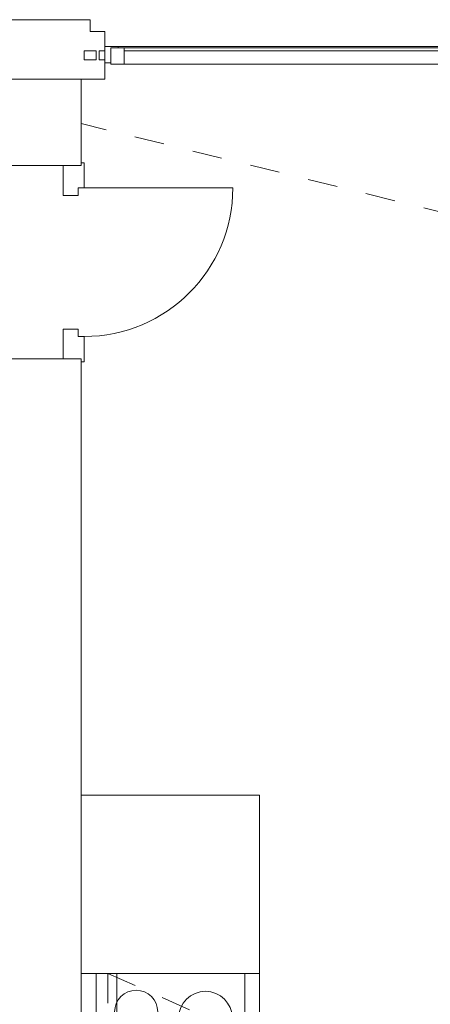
# Model space of a CAD drawing. Header units: metres. Extents: x -80 to 1923, y -189 to 69.
# Tile 205 of 256: x 963.95 to 965.33, y 51.69 to 55. Entities that reach past the tile are written whole.
import ezdxf

# ---------------------------------------------------------------- set-up
doc = ezdxf.new("R2010")
doc.units = ezdxf.units.M
doc.header["$MEASUREMENT"] = 0
for name, pattern in [('Strichlinie eng', [0.115, 0.075, -0.04]), ('Strichlinie_ eng', [0.115, 0.075, -0.04]), ('Wipeout_Contour', [1, 0, -1])]:
    doc.linetypes.add(name, pattern=pattern)
for name, color, linetype in [('00 Schraffuren', 7, 'Continuous'), ('10 Fassade', 7, 'Continuous'), ('10 Wand außen', 7, 'Continuous'), ('Neubau_50 Sanitäreinrichtung', 7, 'Continuous')]:
    doc.layers.add(name, color=color, linetype=linetype)

# ---------------------------------------------------------------- blocks, each defined once
blk = doc.blocks.new('Blockrahmentür 1-Fl 27_11')
at = {"layer": '10 Wand außen', "color": 7, "linetype": 'Continuous', "lineweight": 13}
for p, q in [((0.25, 0.18), (0.25, 0.68)), ((-0.25, 0.18), (-0.335, 0.18)), ((-0.335, 0.18), (-0.335, 0.17)), ((-0.335, 0.17), (-0.325, 0.17)), ((-0.325, 0.17), (-0.325, 0.11)), ((-0.25, 0.16), (-0.25, 0.18)), ((0.25, 0.16), (0.25, 0.18)), ((0.25, 0.18), (0.335, 0.18)), ((0.335, 0.17), (0.325, 0.17)), ((0.325, 0.17), (0.325, 0.11)), ((0.335, 0.18), (0.335, 0.17)), ((-0.225, 0.16), (-0.25, 0.16)), ((-0.225, 0.11), (-0.225, 0.16)), ((0.225, 0.11), (0.225, 0.16)), ((0.225, 0.16), (0.25, 0.16)), ((-0.325, 0.11), (-0.225, 0.11)), ((0.325, 0.11), (0.225, 0.11))]:
    blk.add_line(p, q, dxfattribs=at)
at = {"layer": '10 Wand außen', "color": 7, "linetype": 'Continuous', "lineweight": 9}
for p, q in [((-0.325, 0), (-0.325, 0.17)), ((0.325, 0), (0.325, 0.17)), ((-0.325, -0.07), (-0.325, 0)), ((-0.325, -0.07), (-0.325, 0)), ((0.325, -0.07), (0.325, 0)), ((0.325, -0.07), (0.325, 0))]:
    blk.add_line(p, q, dxfattribs=at)
blk.add_arc((0.25, 0.18), 0.5, 90, 180, dxfattribs=at)
blk = doc.blocks.new('Konzeptküche 27')
at = {"layer": 'Neubau_50 Sanitäreinrichtung', "color": 7, "linetype": 'Strichlinie eng', "lineweight": 9}
for q in [(0, 0), (0.6, 0.51), (0.16, 0.15)]:
    blk.add_line((0, 0.51), q, dxfattribs=at)
at = {"layer": 'Neubau_50 Sanitäreinrichtung', "color": 7, "linetype": 'Continuous', "lineweight": 9}
blk.add_line((0.6, 0.48), (0, 0.48), dxfattribs=at)
at = {"layer": 'Neubau_50 Sanitäreinrichtung', "color": 7, "linetype": 'Continuous', "lineweight": 9, "flags": 128}
for points in [[(-0.6, 0), (2.4, 0), (2.4, 0.6), (-0.6, 0.6)], [(0.6, 0.6), (0, 0.6), (0, 0), (0.6, 0)], [(0.6, 0.55), (0, 0.55), (0, 0.05), (0.6, 0.05)]]:
    blk.add_lwpolyline(points, close=True, dxfattribs=at)
at = {"layer": 'Neubau_50 Sanitäreinrichtung', "color": 7, "linetype": 'Continuous', "lineweight": 9}
for centre, radius in [((0.129, 0.415), 0.0725), ((0.15, 0.182), 0.09)]:
    blk.add_circle(centre, radius, dxfattribs=at)

msp = doc.modelspace()

# ---------------------------------------------------------------- linework, layer by layer
at = {"layer": '00 Schraffuren', "color": 7, "linetype": 'Strichlinie_ eng', "lineweight": 9}
msp.add_line((965.7907, 54.2495), (964.1533, 54.6521), dxfattribs=at)
at = {"layer": '10 Fassade', "color": 7, "linetype": 'Continuous', "lineweight": 13}
for p, q in [((964.1833, 55.0019), (963.8833, 55.0019)), ((964.1833, 55.0019), (964.1833, 54.9619)), ((964.2333, 54.9619), (964.1833, 54.9619)), ((964.2333, 54.9619), (964.2333, 54.8969)), ((964.1633, 54.8969), (964.1633, 54.8669)), ((964.1833, 54.8969), (964.1633, 54.8969)), ((964.2033, 54.8969), (964.1833, 54.8969)), ((964.2033, 54.8969), (964.2033, 54.8669)), ((964.2133, 54.8969), (964.2133, 54.8669)), ((964.2333, 54.8969), (964.2133, 54.8969)), ((964.1833, 54.8669), (964.1633, 54.8669)), ((964.2033, 54.8669), (964.1833, 54.8669)), ((964.2333, 54.8669), (964.2133, 54.8669)), ((964.2333, 54.8669), (964.2333, 54.8019)), ((964.1833, 54.8019), (963.8833, 54.8019)), ((964.2333, 54.8019), (964.1833, 54.8019))]:
    msp.add_line(p, q, dxfattribs=at)
at = {"layer": '10 Fassade', "color": 7, "linetype": 'Continuous', "lineweight": 13, "flags": 128}
msp.add_lwpolyline([(964.2033, 54.8969), (964.2033, 54.8669), (964.1633, 54.8669), (964.1633, 54.8969)], close=True, dxfattribs=at)
at = {"layer": '10 Wand außen', "color": 7, "linetype": 'Continuous', "lineweight": 9}
for p, q in [((963.9133, 54.5107), (963.9833, 54.5107)), ((963.9833, 54.5107), (964.1533, 54.5107)), ((963.9133, 53.8607), (963.9833, 53.8607)), ((963.9833, 53.8607), (964.1533, 53.8607))]:
    msp.add_line(p, q, dxfattribs=at)
at = {"layer": '10 Wand außen', "color": 7, "linetype": 'Continuous', "lineweight": 9, "flags": 128}
for points in [[(964.1533, 54.8019), (963.9133, 54.8019)], [(964.1533, 54.5107), (964.1533, 54.8019)], [(964.1533, 48.4319), (964.1533, 53.8607)]]:
    msp.add_lwpolyline(points, dxfattribs=at)

# ---------------------------------------------------------------- block references
at = {"layer": '10 Wand außen', "color": 7, "linetype": 'Continuous', "lineweight": 13, "xscale": -1, "rotation": 270}
msp.add_blockref('Blockrahmentür 1-Fl 27_11', (963.9833, 54.1857), dxfattribs=at)
at = {"layer": 'Neubau_50 Sanitäreinrichtung', "color": 7, "linetype": 'Continuous', "lineweight": 13, "xscale": -1, "rotation": 90}
msp.add_blockref('Konzeptküche 27', (964.7533, 51.7919), dxfattribs=at)

# ---------------------------------------------------------------- wipeouts: each hides what was drawn before it
at = {"color": 254, "linetype": 'Wipeout_Contour', "lineweight": 0, "ltscale": 3866.23543}
msp.add_wipeout([(965.7007, 54.9069), (964.2983, 54.9069), (964.2983, 54.8519), (965.7007, 54.8519)], dxfattribs=at).dxf.layer = '10 Fassade'

# ---------------------------------------------------------------- next in the draw order: linework, layer by layer
at = {"layer": '10 Fassade', "color": 7, "linetype": 'Continuous', "lineweight": 13}
msp.add_line((965.7007, 54.8519), (964.2983, 54.8519), dxfattribs=at)

# ---------------------------------------------------------------- next in the draw order: wipeouts: each hides what was drawn before it
at = {"color": 254, "linetype": 'Wipeout_Contour', "lineweight": 0, "ltscale": 3866.242244}
msp.add_wipeout([(964.2783, 54.9119), (964.2783, 54.9069), (965.7207, 54.9069), (965.7207, 54.9119)], dxfattribs=at).dxf.layer = '10 Fassade'

# ---------------------------------------------------------------- next in the draw order: linework, layer by layer
at = {"layer": '10 Fassade', "color": 7, "linetype": 'Continuous', "lineweight": 13}
for p, q in [((964.2983, 54.9069), (965.7007, 54.9069)), ((965.7007, 54.8969), (964.2983, 54.8969))]:
    msp.add_line(p, q, dxfattribs=at)
at = {"layer": '10 Fassade', "color": 7, "linetype": 'Continuous', "lineweight": 13, "flags": 128}
for points in [[(964.2333, 54.9119), (964.2783, 54.9119), (964.2783, 54.9069), (964.2533, 54.9069), (964.2533, 54.8569), (964.2333, 54.8569)], [(964.2783, 54.9119), (965.7207, 54.9119), (965.7207, 54.9069), (964.2783, 54.9069)], [(964.2533, 54.9069), (964.2983, 54.9069), (964.2983, 54.8519), (964.2533, 54.8519)]]:
    msp.add_lwpolyline(points, close=True, dxfattribs=at)

doc.saveas('drawing.dxf')
